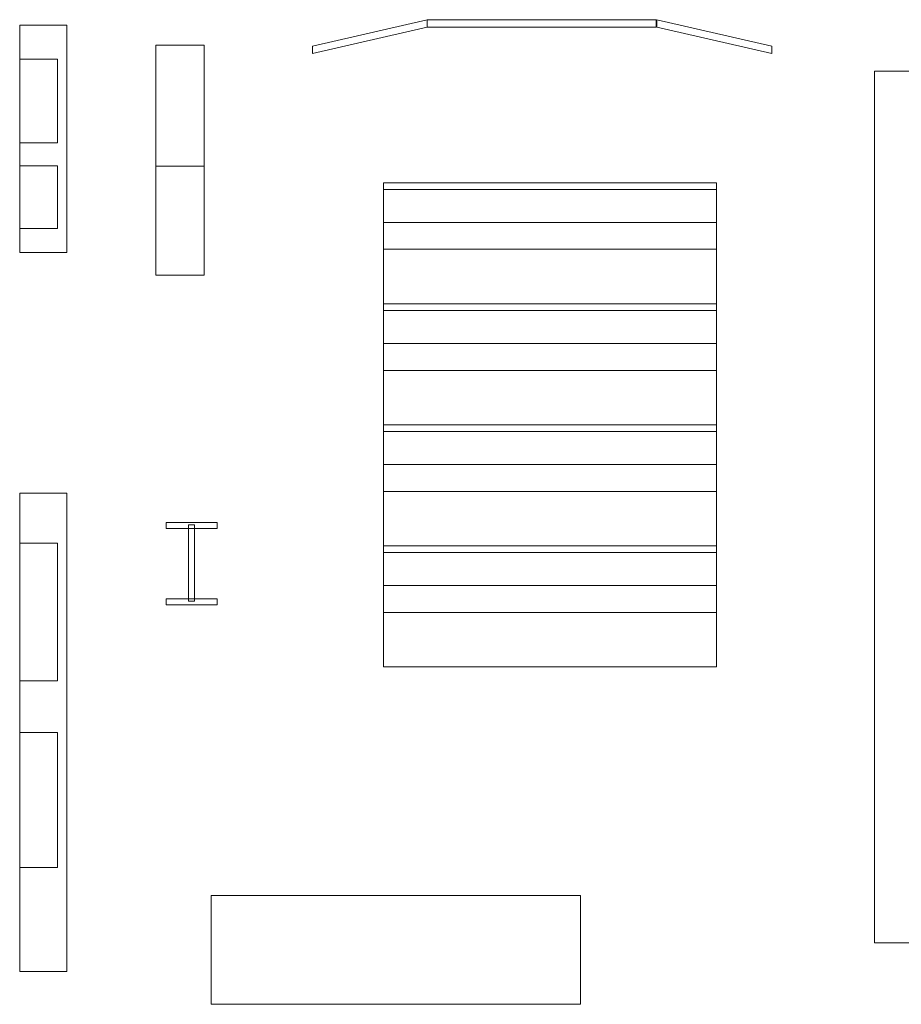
# Model space of a CAD drawing. Header units: millimetres. Extents: x -14893 to 14893, y -10640 to 10640.
# Tile 5 of 6: x -2388 to 4892, y 2411 to 10545. Entities that reach past the tile are written whole.
import ezdxf
from ezdxf.lldxf.tags import DXFTag

# ---------------------------------------------------------------- set-up
doc = ezdxf.new("R2010")
doc.units = ezdxf.units.MM
doc.header["$MEASUREMENT"] = 0
doc.layers.add('Vrstva 1', color=7, linetype='Continuous')
tags = doc.linetypes.add('New Line5', pattern=[0.8, 0.5, -0.3]).pattern_tags.tags
tags[6:7] = [DXFTag(74, 4), DXFTag(75, 0), DXFTag(340, '0'), DXFTag(46, 1.0), DXFTag(50, 0.0), DXFTag(44, 0.0), DXFTag(45, 0.0)]
tags[4:5] = [DXFTag(74, 4), DXFTag(75, 0), DXFTag(340, '0'), DXFTag(46, 1.0), DXFTag(50, 0.0), DXFTag(44, 0.0), DXFTag(45, 0.0)]
tags = doc.linetypes.add('New Line6', pattern=[0.8, 0.5, -0.3]).pattern_tags.tags
tags[6:7] = [DXFTag(74, 4), DXFTag(75, 0), DXFTag(340, '0'), DXFTag(46, 1.0), DXFTag(50, 0.0), DXFTag(44, 0.0), DXFTag(45, 0.0)]
tags[4:5] = [DXFTag(74, 4), DXFTag(75, 0), DXFTag(340, '0'), DXFTag(46, 1.0), DXFTag(50, 0.0), DXFTag(44, 0.0), DXFTag(45, 0.0)]

msp = doc.modelspace()

# ---------------------------------------------------------------- linework, layer by layer
at = {"layer": 'Vrstva 1', "color": 7, "lineweight": 9}
for points in [[(-2388.0944, 8622.4417), (-1998.0944, 8622.4417), (-1998.0944, 10500.5419), (-2388.0944, 10500.5419), (-2388.0944, 8622.4417)], [(-2388.0944, 2681.6018), (-1998.0944, 2681.6018), (-1998.0944, 6632.7018), (-2388.0944, 6632.7018), (-2388.0944, 2681.6018)]]:
    msp.add_lwpolyline(points, close=True, dxfattribs=at)
for points in [[(28.8956, 10327.1318), (28.8956, 10327.1318), (977.2656, 10545.2518), (977.2656, 10545.2518), (977.2656, 10545.2518), (977.2656, 10545.2518), (977.2656, 10484.7518), (977.2656, 10484.7518), (977.2656, 10484.7518), (977.2656, 10484.7518), (28.8956, 10266.6318), (28.8956, 10266.6318), (28.8956, 10266.6318), (28.8956, 10266.6318), (28.8956, 10327.1318), (28.8956, 10327.1318)], [(2868.1056, 10545.2518), (2868.1056, 10545.2518), (977.2656, 10545.2518), (977.2656, 10545.2518), (977.2656, 10545.2518), (977.2656, 10545.2518), (977.2656, 10484.7518), (977.2656, 10484.7518), (977.2656, 10484.7518), (977.2656, 10484.7518), (2868.1056, 10484.7518), (2868.1056, 10484.7518), (2868.1056, 10484.7518), (2868.1056, 10484.7518), (2868.1056, 10545.2518), (2868.1056, 10545.2518)], [(3822.3756, 10327.1318), (3822.3756, 10327.1318), (2874.0056, 10545.2518), (2874.0056, 10545.2518), (2874.0056, 10545.2518), (2874.0056, 10545.2518), (2874.0056, 10484.7518), (2874.0056, 10484.7518), (2874.0056, 10484.7518), (2874.0056, 10484.7518), (3822.3756, 10266.6318), (3822.3756, 10266.6318), (3822.3756, 10266.6318), (3822.3756, 10266.6318), (3822.3756, 10327.1318), (3822.3756, 10327.1318)], [(-865.0544, 9334.1794), (-865.0544, 9334.1794), (-1265.0544, 9334.1794), (-1265.0544, 9334.1794), (-1265.0544, 9334.1794), (-1265.0544, 9334.1794), (-1265.0544, 10334.1794), (-1265.0544, 10334.1794), (-1265.0544, 10334.1794), (-1265.0544, 10334.1794), (-865.0544, 10334.1794), (-865.0544, 10334.1794), (-865.0544, 10334.1794), (-865.0544, 10334.1794), (-865.0544, 9334.1794), (-865.0544, 9334.1794)], [(-2388.0944, 9528.3313), (-2388.0944, 9528.3313), (-2388.0944, 10218.022), (-2388.0944, 10218.022), (-2388.0944, 10218.022), (-2388.0944, 10218.022), (-2076.9981, 10218.022), (-2076.9981, 10218.022), (-2076.9981, 10218.022), (-2076.9981, 10218.022), (-2076.9981, 9528.3313), (-2076.9981, 9528.3313), (-2076.9981, 9528.3313), (-2076.9981, 9528.3313), (-2388.0944, 9528.3313), (-2388.0944, 9528.3313)], [(5072.0856, 10119.1019), (5072.0856, 10119.1019), (4672.0856, 10119.1019), (4672.0856, 10119.1019), (4672.0856, 10119.1019), (4672.0856, 10119.1019), (4672.0856, 2919.1017), (4672.0856, 2919.1017), (4672.0856, 2919.1017), (4672.0856, 2919.1017), (5072.0856, 2919.1017), (5072.0856, 2919.1017), (5072.0856, 2919.1017), (5072.0856, 2919.1017), (5072.0856, 10119.1019), (5072.0856, 10119.1019)], [(-2388.0944, 8818.82), (-2388.0944, 8818.82), (-2388.0944, 9339.2225), (-2388.0944, 9339.2225), (-2388.0944, 9339.2225), (-2388.0944, 9339.2225), (-2076.9981, 9339.2225), (-2076.9981, 9339.2225), (-2076.9981, 9339.2225), (-2076.9981, 9339.2225), (-2076.9981, 8818.82), (-2076.9981, 8818.82), (-2076.9981, 8818.82), (-2076.9981, 8818.82), (-2388.0944, 8818.82), (-2388.0944, 8818.82)], [(-865.0544, 9334.1696), (-865.0544, 9334.1696), (-1265.0544, 9334.1696), (-1265.0544, 9334.1696), (-1265.0544, 9334.1696), (-1265.0544, 9334.1696), (-1265.0544, 8434.1696), (-1265.0544, 8434.1696), (-1265.0544, 8434.1696), (-1265.0544, 8434.1696), (-865.0544, 8434.1696), (-865.0544, 8434.1696), (-865.0544, 8434.1696), (-865.0544, 8434.1696), (-865.0544, 9334.1696), (-865.0544, 9334.1696)], [(3365.1621, 9198.1718), (3365.1621, 9198.1718), (615.1998, 9198.1718), (615.1998, 9198.1718), (615.1998, 9198.1718), (615.1998, 9198.1718), (615.1998, 8648.1745), (615.1998, 8648.1745), (615.1998, 8648.1745), (615.1998, 8648.1745), (3365.1621, 8648.1745), (3365.1621, 8648.1745), (3365.1621, 8648.1745), (3365.1621, 8648.1745), (3365.1621, 9198.1718), (3365.1621, 9198.1718)], [(3365.1346, 9142.9121), (3365.1346, 9142.9121), (615.1691, 9142.9121), (615.1691, 9142.9121), (615.1691, 9142.9121), (615.1691, 9142.9121), (615.1691, 8198.1768), (615.1691, 8198.1768), (615.1691, 8198.1768), (615.1691, 8198.1768), (3365.1346, 8198.1768), (3365.1346, 8198.1768), (3365.1346, 8198.1768), (3365.1346, 8198.1768), (3365.1346, 9142.9121), (3365.1346, 9142.9121)], [(3365.1346, 9142.9121), (3365.1346, 9142.9121), (615.1691, 9142.9121), (615.1691, 9142.9121), (615.1691, 9142.9121), (615.1691, 9142.9121), (615.1691, 8871.0534), (615.1691, 8871.0534), (615.1691, 8871.0534), (615.1691, 8871.0534), (3365.1346, 8871.0534), (3365.1346, 8871.0534), (3365.1346, 8871.0534), (3365.1346, 8871.0534), (3365.1346, 9142.9121), (3365.1346, 9142.9121)], [(3365.1346, 8198.1768), (3365.1346, 8198.1768), (615.2273, 8198.1768), (615.2273, 8198.1768), (615.2273, 8198.1768), (615.2273, 8198.1768), (615.2273, 8648.1745), (615.2273, 8648.1745), (615.2273, 8648.1745), (615.2273, 8648.1745), (3365.1346, 8648.1745), (3365.1346, 8648.1745), (3365.1346, 8648.1745), (3365.1346, 8648.1745), (3365.1346, 8198.1768), (3365.1346, 8198.1768)], [(3365.1346, 8142.9171), (3365.1346, 8142.9171), (615.1691, 8142.9171), (615.1691, 8142.9171), (615.1691, 8142.9171), (615.1691, 8142.9171), (615.1691, 7198.1818), (615.1691, 7198.1818), (615.1691, 7198.1818), (615.1691, 7198.1818), (3365.1346, 7198.1818), (3365.1346, 7198.1818), (3365.1346, 7198.1818), (3365.1346, 7198.1818), (3365.1346, 8142.9171), (3365.1346, 8142.9171)], [(3365.1346, 8142.9171), (3365.1346, 8142.9171), (615.1691, 8142.9171), (615.1691, 8142.9171), (615.1691, 8142.9171), (615.1691, 8142.9171), (615.1691, 7871.0584), (615.1691, 7871.0584), (615.1691, 7871.0584), (615.1691, 7871.0584), (3365.1346, 7871.0584), (3365.1346, 7871.0584), (3365.1346, 7871.0584), (3365.1346, 7871.0584), (3365.1346, 8142.9171), (3365.1346, 8142.9171)], [(3365.1621, 8198.1768), (3365.1621, 8198.1768), (615.1998, 8198.1768), (615.1998, 8198.1768), (615.1998, 8198.1768), (615.1998, 8198.1768), (615.1998, 7648.1795), (615.1998, 7648.1795), (615.1998, 7648.1795), (615.1998, 7648.1795), (3365.1621, 7648.1795), (3365.1621, 7648.1795), (3365.1621, 7648.1795), (3365.1621, 7648.1795), (3365.1621, 8198.1768), (3365.1621, 8198.1768)], [(3365.1346, 7198.1818), (3365.1346, 7198.1818), (615.2273, 7198.1818), (615.2273, 7198.1818), (615.2273, 7198.1818), (615.2273, 7198.1818), (615.2273, 7648.1796), (615.2273, 7648.1796), (615.2273, 7648.1796), (615.2273, 7648.1796), (3365.1346, 7648.1796), (3365.1346, 7648.1796), (3365.1346, 7648.1796), (3365.1346, 7648.1796), (3365.1346, 7198.1818), (3365.1346, 7198.1818)], [(3365.1621, 7198.1818), (3365.1621, 7198.1818), (615.1998, 7198.1818), (615.1998, 7198.1818), (615.1998, 7198.1818), (615.1998, 7198.1818), (615.1998, 6648.1845), (615.1998, 6648.1845), (615.1998, 6648.1845), (615.1998, 6648.1845), (3365.1621, 6648.1845), (3365.1621, 6648.1845), (3365.1621, 6648.1845), (3365.1621, 6648.1845), (3365.1621, 7198.1818), (3365.1621, 7198.1818)], [(3365.1346, 7142.9221), (3365.1346, 7142.9221), (615.1691, 7142.9221), (615.1691, 7142.9221), (615.1691, 7142.9221), (615.1691, 7142.9221), (615.1691, 6198.1868), (615.1691, 6198.1868), (615.1691, 6198.1868), (615.1691, 6198.1868), (3365.1346, 6198.1868), (3365.1346, 6198.1868), (3365.1346, 6198.1868), (3365.1346, 6198.1868), (3365.1346, 7142.9221), (3365.1346, 7142.9221)], [(3365.1346, 7142.9221), (3365.1346, 7142.9221), (615.1691, 7142.9221), (615.1691, 7142.9221), (615.1691, 7142.9221), (615.1691, 7142.9221), (615.1691, 6871.0634), (615.1691, 6871.0634), (615.1691, 6871.0634), (615.1691, 6871.0634), (3365.1346, 6871.0634), (3365.1346, 6871.0634), (3365.1346, 6871.0634), (3365.1346, 6871.0634), (3365.1346, 7142.9221), (3365.1346, 7142.9221)], [(3365.1346, 6198.1868), (3365.1346, 6198.1868), (615.2273, 6198.1868), (615.2273, 6198.1868), (615.2273, 6198.1868), (615.2273, 6198.1868), (615.2273, 6648.1846), (615.2273, 6648.1846), (615.2273, 6648.1846), (615.2273, 6648.1846), (3365.1346, 6648.1846), (3365.1346, 6648.1846), (3365.1346, 6648.1846), (3365.1346, 6648.1846), (3365.1346, 6198.1868), (3365.1346, 6198.1868)], [(-757.2771, 6342.2724), (-757.2771, 6342.2724), (-1179.3244, 6342.2231), (-1179.3244, 6342.2231), (-1179.3244, 6342.2231), (-1179.3244, 6342.2231), (-1179.3244, 6391.2675), (-1179.3244, 6391.2675), (-1179.3244, 6391.2675), (-1179.3244, 6391.2675), (-757.2771, 6391.3169), (-757.2771, 6391.3169), (-757.2771, 6391.3169), (-757.2771, 6391.3169), (-757.2771, 6342.2724), (-757.2771, 6342.2724)], [(-992.7989, 5741.7918), (-992.7989, 5741.7918), (-992.8482, 6372.5038), (-992.8482, 6372.5038), (-992.8482, 6372.5038), (-992.8482, 6372.5038), (-943.8037, 6372.5038), (-943.8037, 6372.5038), (-943.8037, 6372.5038), (-943.8037, 6372.5038), (-943.7544, 5741.7918), (-943.7544, 5741.7918), (-943.7544, 5741.7918), (-943.7544, 5741.7918), (-992.7989, 5741.7918), (-992.7989, 5741.7918)], [(3365.1621, 6198.1868), (3365.1621, 6198.1868), (615.1998, 6198.1868), (615.1998, 6198.1868), (615.1998, 6198.1868), (615.1998, 6198.1868), (615.1998, 5648.1895), (615.1998, 5648.1895), (615.1998, 5648.1895), (615.1998, 5648.1895), (3365.1621, 5648.1895), (3365.1621, 5648.1895), (3365.1621, 5648.1895), (3365.1621, 5648.1895), (3365.1621, 6198.1868), (3365.1621, 6198.1868)], [(3365.1346, 6142.9271), (3365.1346, 6142.9271), (615.1691, 6142.9271), (615.1691, 6142.9271), (615.1691, 6142.9271), (615.1691, 6142.9271), (615.1691, 5198.1918), (615.1691, 5198.1918), (615.1691, 5198.1918), (615.1691, 5198.1918), (3365.1346, 5198.1918), (3365.1346, 5198.1918), (3365.1346, 5198.1918), (3365.1346, 5198.1918), (3365.1346, 6142.9271), (3365.1346, 6142.9271)], [(3365.1346, 6142.9271), (3365.1346, 6142.9271), (615.1691, 6142.9271), (615.1691, 6142.9271), (615.1691, 6142.9271), (615.1691, 6142.9271), (615.1691, 5871.0684), (615.1691, 5871.0684), (615.1691, 5871.0684), (615.1691, 5871.0684), (3365.1346, 5871.0684), (3365.1346, 5871.0684), (3365.1346, 5871.0684), (3365.1346, 5871.0684), (3365.1346, 6142.9271), (3365.1346, 6142.9271)], [(-757.2771, 5711.5604), (-757.2771, 5711.5604), (-1179.3244, 5711.5111), (-1179.3244, 5711.5111), (-1179.3244, 5711.5111), (-1179.3244, 5711.5111), (-1179.3244, 5760.5556), (-1179.3244, 5760.5556), (-1179.3244, 5760.5556), (-1179.3244, 5760.5556), (-757.2771, 5760.6049), (-757.2771, 5760.6049), (-757.2771, 5760.6049), (-757.2771, 5760.6049), (-757.2771, 5711.5604), (-757.2771, 5711.5604)], [(3365.1346, 5198.1918), (3365.1346, 5198.1918), (615.2273, 5198.1918), (615.2273, 5198.1918), (615.2273, 5198.1918), (615.2273, 5198.1918), (615.2273, 5648.1896), (615.2273, 5648.1896), (615.2273, 5648.1896), (615.2273, 5648.1896), (3365.1346, 5648.1896), (3365.1346, 5648.1896), (3365.1346, 5648.1896), (3365.1346, 5648.1896), (3365.1346, 5198.1918), (3365.1346, 5198.1918)], [(2243.9556, 2410.6418), (2243.9556, 2410.6418), (2243.9556, 3310.6418), (2243.9556, 3310.6418), (2243.9556, 3310.6418), (2243.9556, 3310.6418), (-805.8944, 3310.6418), (-805.8944, 3310.6418), (-805.8944, 3310.6418), (-805.8944, 3310.6418), (-805.8944, 2410.6418), (-805.8944, 2410.6418), (-805.8944, 2410.6418), (-805.8944, 2410.6418), (2243.9556, 2410.6418), (2243.9556, 2410.6418)]]:
    msp.add_open_spline(points, degree=3, knots=[0, 0, 0, 0, 0.2, 0.2, 0.2, 0.2, 0.4, 0.4, 0.4, 0.4, 0.6, 0.6, 0.6, 0.6, 1, 1, 1, 1], dxfattribs=at)
at = {"layer": 'Vrstva 1', "color": 250, "linetype": 'New Line5', "lineweight": 9}
msp.add_open_spline([(-2388.0944, 5084.2079), (-2388.0944, 5084.2079), (-2388.0944, 6219.7333), (-2388.0944, 6219.7333), (-2388.0944, 6219.7333), (-2388.0944, 6219.7333), (-2076.9981, 6219.7333), (-2076.9981, 6219.7333), (-2076.9981, 6219.7333), (-2076.9981, 6219.7333), (-2076.9981, 5084.2079), (-2076.9981, 5084.2079), (-2076.9981, 5084.2079), (-2076.9981, 5084.2079), (-2388.0944, 5084.2079), (-2388.0944, 5084.2079)], degree=3, knots=[0, 0, 0, 0, 0.2, 0.2, 0.2, 0.2, 0.4, 0.4, 0.4, 0.4, 0.6, 0.6, 0.6, 0.6, 1, 1, 1, 1], dxfattribs=at)
at = {"layer": 'Vrstva 1', "color": 250, "linetype": 'New Line6', "lineweight": 9}
msp.add_open_spline([(-2388.0944, 3541.8109), (-2388.0944, 3541.8109), (-2388.0944, 4657.1621), (-2388.0944, 4657.1621), (-2388.0944, 4657.1621), (-2388.0944, 4657.1621), (-2076.9981, 4657.1621), (-2076.9981, 4657.1621), (-2076.9981, 4657.1621), (-2076.9981, 4657.1621), (-2076.9981, 3541.8109), (-2076.9981, 3541.8109), (-2076.9981, 3541.8109), (-2076.9981, 3541.8109), (-2388.0944, 3541.8109), (-2388.0944, 3541.8109)], degree=3, knots=[0, 0, 0, 0, 0.2, 0.2, 0.2, 0.2, 0.4, 0.4, 0.4, 0.4, 0.6, 0.6, 0.6, 0.6, 1, 1, 1, 1], dxfattribs=at)

doc.saveas('drawing.dxf')
